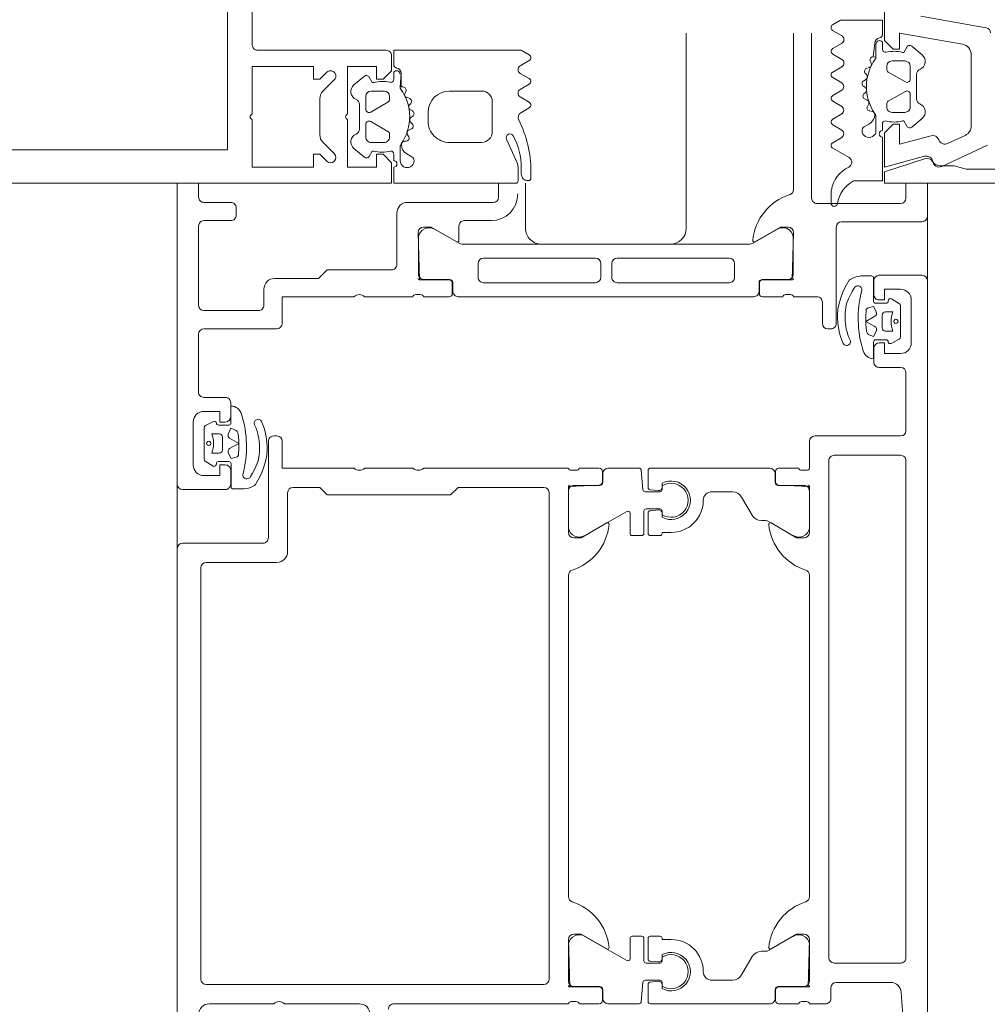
# Model space of a CAD drawing. Header units: millimetres. Extents: x -2180 to 91692, y -6418 to 21859.
# Tile 129 of 256: x 30263 to 30354, y 10090 to 10182. Entities that reach past the tile are written whole.
import ezdxf

# ---------------------------------------------------------------- set-up
doc = ezdxf.new("R2010")
doc.units = ezdxf.units.MM
for name, color, linetype, lineweight in [('Curtain Wall Mullions', 7, 'Continuous', 9), ('Detail Items', 7, 'Continuous', 9), ('Doors', 7, 'Continuous', 9)]:
    doc.layers.add(name, color=color, linetype=linetype, lineweight=lineweight)

# ---------------------------------------------------------------- blocks, each defined once
blk = doc.blocks.new('Rectangular Mullion - HI_CovCap-30mm_Mull-125mm-V3-1 Korruse  plaan')
at = {"layer": 'Detail Items'}
for p, q in [((-30, 157.886), (-30, 58.588)), ((-26.9, 157.886), (-26.9, 58.588)), ((-17.609, 41.5), (-17.609, 53.5)), ((-17.109, 54), (-6.509, 54)), ((-27.248, 46.346), (-26.187, 47.407)), ((-25.48, 47.7), (-22.137, 47.7)), ((-21.43, 47.407), (-20.369, 46.346)), ((-26.772, 44.513), (-27.588, 43.541)), ((-20.029, 43.541), (-20.845, 44.514)), ((-24.509, 43.4), (-25.708, 43.4)), ((-22.658, 43.999), (-24.959, 43.999)), ((-21.908, 43.4), (-23.108, 43.4)), ((-26.208, 42.9), (-26.208, 41.7)), ((-25.172, 41.35), (-24.249, 42.95)), ((-23.368, 42.95), (-22.445, 41.35)), ((-21.408, 41.7), (-21.408, 42.9)), ((-27.304, 40.799), (-27.909, 40.799)), ((-25.708, 41.2), (-25.432, 41.2)), ((-22.185, 41.2), (-21.908, 41.2)), ((-19.649, 40.799), (-20.3, 40.799)), ((-27.909, 40.199), (-26.625, 40.199)), ((-27.281, 39.587), (-27.562, 39.099)), ((-26.079, 39.622), (-26.086, 39.766)), ((-22.028, 39.557), (-22.082, 39.357)), ((-21.465, 39.677), (-21.602, 39.747)), ((-25.485, 39.508), (-25.671, 39.401)), ((-24.982, 39.195), (-25.026, 39.332)), ((-24.343, 39.217), (-24.484, 39.076)), ((-23.776, 39.045), (-23.854, 39.166)), ((-23.164, 39.231), (-23.264, 39.058)), ((-22.572, 39.212), (-22.679, 39.308)), ((-24.209, 37.599), (-23.409, 37.599)), ((-26.209, 32.599), (-26.209, 35.599)), ((-21.409, 35.599), (-21.409, 32.599)), ((-22.409, 31.599), (-25.209, 31.599)), ((-28.109, 29.286), (-25.901, 30.269)), ((-29.809, 29.2), (-28.516, 29.2)), ((-28.559, 28.9), (-29.169, 28.9)), ((-23.434, 28.95), (-22.972, 28.149)), ((-22.453, 28.149), (-21.965, 28.994)), ((-21.255, 28.994), (-20.767, 28.149)), ((-20.247, 28.149), (-19.759, 28.994)), ((-19.049, 28.994), (-18.561, 28.149)), ((-29.769, 28.3), (-29.769, 28.2)), ((-29.569, 28), (-28.899, 28)), ((-30.988, -0.011), (-31.872, -0.011)), ((-26.754, -0.176), (-27.626, -1.698)), ((-25.732, -1.019), (-26.235, -0.172)), ((-24.552, -0.172), (-25.05, -1.019)), ((-23.534, -1.019), (-24.035, -0.172)), ((-22.356, -0.172), (-22.854, -1.019)), ((-21.341, -1.029), (-21.838, -0.174)), ((-20.156, -0.172), (-20.654, -1.019)), ((-19.137, -1.029), (-19.638, -0.173)), ((-17.956, -0.174), (-18.454, -1.028)), ((-16.963, -0.985), (-17.438, -0.173)), ((-15.747, -0.16), (-16.226, -0.994)), ((-24.754, -3.099), (-24.472, -3.587)), ((-23.278, -3.766), (-23.27, -3.622)), ((-22.862, -3.401), (-22.676, -3.508)), ((-22.218, -3.332), (-22.173, -3.195)), ((-21.676, -3.076), (-21.534, -3.217)), ((-21.046, -3.166), (-20.967, -3.045)), ((-20.456, -3.058), (-20.356, -3.232)), ((-19.871, -3.308), (-19.764, -3.212)), ((-19.273, -3.357), (-19.22, -3.558)), ((-23.816, -4.199), (-25.1, -4.199)), ((-18.794, -3.747), (-18.656, -3.677)), ((-25.1, -4.799), (-24.495, -4.799)), ((-22.9, -5.2), (-22.624, -5.2)), ((-22.364, -5.35), (-21.44, -6.95)), ((-20.56, -6.95), (-19.636, -5.35)), ((-19.376, -5.2), (-19.1, -5.2)), ((-17.491, -4.799), (-16.84, -4.799)), ((-23.4, -6.9), (-23.4, -5.7)), ((-18.6, -5.7), (-18.6, -6.9)), ((-24.78, -7.541), (-23.963, -8.514)), ((-21.7, -7.4), (-22.9, -7.4)), ((-22.151, -7.999), (-19.849, -7.999)), ((-19.1, -7.4), (-20.3, -7.4)), ((-18.037, -8.514), (-17.22, -7.541)), ((-14.423, -8.398), (-15.497, -14.487)), ((-26.452, -14.611), (-28.444, -10.341)), ((-26.312, -10.889), (-25.551, -12.523)), ((-24.644, -13.1), (-18.02, -13.1))]:
    blk.add_line(p, q, dxfattribs=at)
at = {"layer": 'Detail Items', "flags": 128}
for points in [[(-30.009, 61), (-30.009, 41), (-28.109, 41), (-27.309, 41.8), (-27.309, 42.4), (-28.509, 42.4), (-28.509, 45.1), (-24.053, 45.1)], [(-26.909, 61), (-26.909, 56.3), (26.891, 56.3), (26.891, 61)], [(-24.053, 54), (-28.509, 54), (-28.509, 48.3), (-27.309, 48.3), (-27.309, 47.7), (-27.955, 47.054)], [(-19.662, 47.054), (-20.309, 47.7), (-20.309, 48.3), (-19.109, 48.3), (-19.109, 54), (-23.564, 54)], [(-23.564, 45.1), (-19.109, 45.1), (-19.109, 42.4), (-20.309, 42.4), (-20.309, 41.8), (-19.509, 41), (-18.109, 41)], [(-27.509, 43.088), (-27.009, 42.799), (-27.009, 42.672)], [(-20.609, 42.672), (-20.609, 42.799), (-20.109, 43.088)], [(-28.509, 40.799), (-30.009, 40.799), (-30.009, 29.4)], [(-18.042, 28.149), (-17.609, 28.899), (-17.609, 40.799), (-18.962, 40.799)], [(-21.056, 40.199), (-19.756, 40.099), (-21.029, 40.099), (-21.029, 39.944)], [(-16.154, -4.799), (-14.8, -4.799), (-14.8, -0.904), (-15.226, -0.16)], [(-29.8, -2.109), (-29.8, -4.799), (-25.7, -4.799)], [(-17.03, -4.199), (-18.248, -4.199), (-18.22, -3.944), (-16.948, -4.099)], [(-27.734, -8.717), (-28.942, -5), (-30, -5), (-30, -32.5)], [(-27.497, -8.745), (-28.5, -5), (-25.3, -5), (-24.5, -5.8), (-24.5, -6.4), (-26.365, -6.4), (-25.576, -9.345)], [(-17.036, -12.274), (-16, -6.4), (-17.5, -6.4), (-17.5, -5.8), (-16.7, -5), (16.7, -5), (17.5, -5.8), (17.5, -6.4), (16, -6.4), (17.036, -12.274)], [(-24.2, -6.672), (-24.2, -6.799), (-24.7, -7.088)], [(-17.3, -7.088), (-17.8, -6.799), (-17.8, -6.672)], [(-28.7, -15.4), (-28.7, -12.62), (-28.4, -11.5), (-28.4, -10.197)]]:
    blk.add_lwpolyline(points, dxfattribs=at)
at = {"layer": 'Detail Items'}
for centre, radius, start, end in [((-23.809, 53.95), 0.25, 11.53696, 168.46304), ((-17.109, 53.5), 0.5, 90, 180), ((-27.601, 46.7), 0.5, 135, 315), ((-25.48, 46.7), 1, 90, 135), ((-22.137, 46.7), 1, 45, 90), ((-20.016, 46.7), 0.5, 225, 45), ((-23.809, 45.05), 0.25, 11.53696, 168.46304), ((-26.159, 43.999), 0.8, 22.61561, 140.00332), ((-24.959, 44.499), 0.5, 202.62239, 269.99966), ((-22.658, 44.499), 0.5, 269.99881, 337.37914), ((-21.458, 43.999), 0.8, 40.00306, 157.37723), ((-27.358, 43.348), 0.3, 140.01031, 239.99507), ((-25.709, 42.9), 0.5, 89.98992, 180.01008), ((-24.508, 43.1), 0.3, 329.99756, 90.00642), ((-23.108, 43.1), 0.3, 89.99872, 209.99731), ((-21.909, 42.9), 0.5, 0.00918, 89.99082), ((-20.258, 43.348), 0.3, 299.99829, 40.01132), ((-23.969, 41.886), 3.14, 165.49788, 194.50212), ((-23.653, 41.886), 3.144, 346.80247, 14.483), ((-25.709, 41.7), 0.5, 179.98974, 270.01026), ((-21.909, 41.7), 0.5, 270.00904, 359.99096), ((-18.109, 41.5), 0.5, 270, 0), ((-28.209, 40.799), 0.3, 180, 0), ((-27.309, 41.099), 0.3, 270.90521, 359.98148), ((-25.432, 41.5), 0.3, 269.98791, 330.00644), ((-22.185, 41.5), 0.3, 209.995, 270.01065), ((-20.3, 41.099), 0.3, 166.80247, 270), ((-19.839, 40.529), 0.33, 270.00002, 54.90994), ((-19.756, 40.599), 0.5, 269.99115, 352.82633), ((-18.962, 40.499), 0.3, 90.00299, 172.8115), ((-27.909, 39.549), 0.65, 90, 270), ((-26.415, 39.087), 1, 90.82716, 149.99773), ((-26.625, 39.699), 0.5, 54.92212, 90), ((-26.424, 39.748), 0.339, 3.00251, 90.82171), ((-23.809, 43.709), 4.4, 234.92212, 305.84121), ((-25.807, 39.636), 0.272, 183.0147, 299.98901), ((-25.327, 39.234), 0.316, 18.00331, 119.99297), ((-21.738, 39.48), 0.3, 63.00317, 164.99853), ((-21.329, 39.944), 0.3, 243.00899, 359.98883), ((-21.056, 39.899), 0.3, 90, 125.84121), ((-27.909, 39.299), 0.4, 269.99999, 330.00626), ((-24.696, 39.288), 0.3, 197.9991, 314.99946), ((-24.119, 38.994), 0.316, 32.98956, 135.00901), ((-23.524, 39.208), 0.3, 213.00146, 329.99975), ((-22.891, 39.073), 0.316, 48.00262, 149.99741), ((-22.372, 39.435), 0.3, 227.99716, 345.00452), ((-24.209, 35.599), 2, 89.99744, 180.00256), ((-23.409, 35.599), 2, 0.00207, 89.99793), ((-25.209, 32.599), 1, 179.99283, 270.00717), ((-22.409, 32.599), 1, 270.00127, 359.99873), ((-28.559, 35.2), 6.3, 270.00036, 298.07213), ((-25.759, 29.95), 0.35, 298.07479, 113.99842), ((-29.809, 29.4), 0.2, 180.00831, 269.99607), ((-29.169, 28.3), 0.6, 89.98982, 180.01236), ((-28.899, 38.7), 10.7, 270.00064, 296.66019), ((-28.516, 30.2), 1, 270.00453, 293.99379), ((-23.868, 28.681), 0.51, 31.80694, 116.66143), ((-21.61, 28.789), 0.41, 29.9985, 150.0015), ((-19.404, 28.789), 0.41, 30.00523, 149.99477), ((-29.569, 28.199), 0.2, 179.96202, 270.02268), ((-22.712, 28.299), 0.3, 209.9964, 330.0036), ((-20.507, 28.299), 0.3, 209.9964, 330.0036), ((-18.301, 28.299), 0.3, 209.9964, 330.0036), ((-31.872, -0.31), 0.3, 89.9022, 261.64334), ((-32.331, -3.432), 2.856, 27.59211, 81.64334), ((-30.992, -2.011), 2, 80.45454, 89.9022), ((-31.143, -2.91), 2.911, 25.36369, 80.45454), ((-26.493, -0.325), 0.3, 30.71536, 150.16485), ((-24.293, -0.324), 0.3, 30.58867, 149.53464), ((-22.097, -0.324), 0.3, 30.14481, 149.53463), ((-19.897, -0.324), 0.3, 30.34487, 149.53462), ((-17.697, -0.325), 0.3, 30.34457, 149.76853), ((-15.486, -0.309), 0.3, 29.79649, 150.13199), ((-28.06, -1.449), 0.5, 205.36369, 330.16485), ((-25.391, -0.779), 0.417, 215.13204, 324.86796), ((-23.194, -0.781), 0.415, 215.01205, 324.98795), ((-21.001, -0.765), 0.43, 217.84365, 323.82344), ((-18.796, -0.786), 0.419, 215.46653, 324.69988), ((-16.592, -0.796), 0.416, 206.95413, 331.56801), ((-25.1, -3.549), 0.65, 90, 270), ((-25.1, -3.299), 0.4, 29.99374, 90.00001), ((-23.606, -3.087), 1, 210.00227, 269.17284), ((-21, -7.709), 4.4, 54.15879, 125.07788), ((-22.998, -3.636), 0.272, 60.01099, 176.9853), ((-22.518, -3.234), 0.316, 240.00703, 341.99669), ((-21.888, -3.288), 0.3, 45.00054, 162.0009), ((-21.311, -2.994), 0.316, 224.99099, 327.01044), ((-20.716, -3.208), 0.3, 30.00025, 146.99854), ((-20.082, -3.073), 0.316, 210.00259, 311.99738), ((-19.563, -3.435), 0.3, 14.99548, 132.00284), ((-18.93, -3.48), 0.3, 195.00147, 296.99683), ((-18.52, -3.944), 0.3, 0.01117, 116.99101), ((-25.4, -4.799), 0.3, 0, 180), ((-23.816, -3.699), 0.5, 270, 305.07788), ((-23.616, -3.748), 0.339, 269.17829, 356.99749), ((-18.248, -3.899), 0.3, 234.15879, 270), ((-17.03, -4.529), 0.33, 305.09006, 89.99998), ((-16.947, -4.599), 0.5, 7.17367, 90.00885), ((-16.154, -4.499), 0.3, 187.1885, 269.99701), ((-24.5, -5.099), 0.3, 0.01852, 89.09479), ((-21.16, -5.886), 3.14, 165.49788, 194.50212), ((-22.9, -5.7), 0.5, 89.98974, 180.01026), ((-22.624, -5.5), 0.3, 29.99356, 90.01209), ((-19.376, -5.5), 0.3, 89.98935, 150.005), ((-19.1, -5.7), 0.5, 0.00904, 89.99096), ((-20.844, -5.886), 3.144, 345.517, 13.19753), ((-17.491, -5.099), 0.3, 90, 193.19753), ((-24.55, -7.348), 0.3, 120.00493, 219.98969), ((-22.9, -6.9), 0.5, 179.98992, 270.01008), ((-21.7, -7.1), 0.3, 269.99358, 30.00244), ((-20.3, -7.1), 0.3, 150.00269, 270.00128), ((-19.1, -6.9), 0.5, 270.00918, 359.99082), ((-17.45, -7.348), 0.3, 319.98868, 60.00171), ((-22.151, -8.499), 0.5, 90.00034, 157.37761), ((-19.849, -8.499), 0.5, 22.62086, 90.00119), ((-28.37, -8.94), 0.674, 301.49936, 19.34653), ((-28.076, -8.9), 0.6, 278.44171, 15), ((-23.351, -7.999), 0.8, 219.99668, 337.38439), ((-18.649, -7.999), 0.8, 202.62277, 319.99694), ((-27.9, -10.087), 0.6, 98.44171, 205), ((-27.6, -10.197), 0.8, 121.49936, 180), ((-25.768, -10.636), 0.6, 108.81925, 205), ((-26.155, -9.5), 0.6, 288.81925, 15), ((-24.644, -12.1), 1, 205, 270), ((-18.02, -12.1), 1, 270, 350), ((-15.989, -14.4), 0.5, 270, 350)]:
    blk.add_arc(centre, radius, start, end, dxfattribs=at)
blk = doc.blocks.new('Schueco_FWS_ADS-70-HD_out_Family-02 - FWS SI insert unit 4-2397824-1 Korruse  plaan')
at = {"layer": 'Detail Items'}
for p, q in [((884, 9), (-861.606, 9)), ((-861.606, -61), (893, -61))]:
    blk.add_line(p, q, dxfattribs=at)
at = {"layer": 'Doors'}
for p, q in [((-858.5, 9), (-861.606, 9)), ((-858, 1), (-858, 8.5)), ((-852.999, 4.5), (-852.999, 8.5)), ((-852.499, 9), (-755.499, 9)), ((-846.699, 7.5), (-850.699, 7.5)), ((-861.606, 7), (-860.2, 7)), ((-859.7, 6.5), (-859.7, -1.3)), ((-847.214, 6.481), (-850.17, 6.481)), ((-844.399, 6.5), (-844.399, 4.5)), ((-838.499, 7), (-843.899, 7)), ((-837.999, -1.5), (-837.999, 6.5)), ((-836.199, 0.3), (-836.199, 6.5)), ((-835.699, 7), (-789.299, 7)), ((-788.799, 6.5), (-788.799, 0.3)), ((-850.341, 6.383), (-850.805, 5.656)), ((-849.592, 5.781), (-849.592, 5.081)), ((-847.792, 5.081), (-847.792, 5.781)), ((-846.638, 5.628), (-847.034, 6.371)), ((-786.999, 5.569), (-786.999, 0.5)), ((-850.39, 5.153), (-850.39, 4.185)), ((-849.292, 4.781), (-848.092, 4.781)), ((-846.982, 4.186), (-846.982, 5.139)), ((-850.588, 3.985), (-852.735, 3.985)), ((-851.199, 4), (-852.499, 4)), ((-845.209, 3.986), (-846.783, 3.986)), ((-844.899, 4), (-846.199, 4)), ((-845.959, 3.008), (-845.95, 3.009)), ((-846.945, 1.781), (-847.2, 1.666)), ((-848.5, 0.5), (-857.5, 0.5)), ((-850.5, -0.8), (-848.5, -0.8)), ((-848, -0.3), (-848, 0)), ((-789.299, -0.2), (-835.699, -0.2)), ((-786.499, 0), (-785.499, 0)), ((-784.999, -0.5), (-784.999, -2)), ((-860.2, -1.8), (-875.606, -1.8)), ((-851, -3.5), (-851, -1.3)), ((-834.999, -2), (-837.499, -2)), ((-834.799, -2.727), (-834.799, -2.273)), ((-833.389, -4.91), (-833.389, -2.51)), ((-832.889, -2.01), (-829.412, -2.01)), ((-794.999, -2), (-824.999, -2)), ((-787.109, -2.01), (-790.585, -2.01)), ((-786.609, -4.91), (-786.609, -2.51)), ((-785.199, -2.273), (-785.199, -2.727)), ((-875.606, -3.5), (-861, -3.5)), ((-853.107, -3.51), (-856.583, -3.51)), ((-834.999, -4.88), (-834.999, -3)), ((-828.713, -3.541), (-830.032, -5.824)), ((-791.284, -3.541), (-789.966, -5.824)), ((-784.999, -3), (-784.999, -4.88)), ((-852.607, -6.41), (-852.607, -4.01)), ((-851.2, -4.227), (-851.2, -3.773)), ((-851, -6.38), (-851, -4.5)), ((-857.282, -5.041), (-855.972, -7.309)), ((-833.719, -5.18), (-834.699, -5.18)), ((-834.499, -5.21), (-833.689, -5.21)), ((-785.499, -5.21), (-786.309, -5.21)), ((-785.299, -5.18), (-786.279, -5.18)), ((-834.999, -16.86), (-834.999, -5.71)), ((-830.099, -6.074), (-830.099, -6.487)), ((-789.899, -6.074), (-789.899, -6.487)), ((-784.999, -16.86), (-784.999, -5.71)), ((-851.505, -6.71), (-852.307, -6.71)), ((-852.28, -6.68), (-851.3, -6.68)), ((-851, -34.79), (-851, -7.21)), ((-855.905, -7.559), (-855.905, -34.452)), ((-832.299, -8.334), (-830.599, -7.353)), ((-787.699, -8.334), (-789.399, -7.353)), ((-854.105, -8.999), (-852.805, -8.999)), ((-854.605, -19.949), (-854.605, -9.499)), ((-852.305, -9.499), (-852.305, -19.949)), ((-832.799, -9.2), (-832.799, -11.11)), ((-787.199, -9.2), (-787.199, -11.11)), ((-857.396, -13.5), (-875.606, -13.5)), ((-855.896, -27), (-855.896, -15)), ((-833.585, -15.76), (-833.2, -15.76)), ((-833.354, -15.75), (-832.999, -15.75)), ((-832.901, -16.086), (-832.97, -16.878)), ((-832.799, -15.95), (-832.799, -17.35)), ((-831.199, -17.25), (-831.199, -15.95)), ((-831.027, -16.878), (-831.097, -16.086)), ((-830.999, -15.75), (-830.644, -15.75)), ((-830.798, -15.76), (-830.412, -15.76)), ((-828.699, -15.96), (-828.699, -16.86)), ((-791.299, -15.96), (-791.299, -16.86)), ((-789.2, -15.76), (-789.586, -15.76)), ((-788.999, -15.75), (-789.354, -15.75)), ((-788.97, -16.878), (-788.901, -16.086)), ((-788.799, -17.25), (-788.799, -15.95)), ((-787.199, -15.95), (-787.199, -17.35)), ((-787.097, -16.086), (-787.027, -16.878)), ((-786.644, -15.75), (-786.999, -15.75)), ((-786.412, -15.76), (-786.798, -15.76)), ((-833.17, -17.06), (-834.799, -17.06)), ((-828.899, -17.45), (-830.999, -17.45)), ((-828.899, -17.06), (-830.828, -17.06)), ((-791.099, -17.06), (-789.17, -17.06)), ((-791.099, -17.45), (-788.999, -17.45)), ((-786.828, -17.06), (-785.199, -17.06)), ((-834.999, -17.908), (-834.999, -20.79)), ((-832.999, -17.55), (-834.799, -17.708)), ((-828.699, -18.55), (-828.699, -17.65)), ((-791.299, -18.55), (-791.299, -17.65)), ((-786.999, -17.55), (-785.199, -17.708)), ((-784.999, -17.908), (-784.999, -20.79)), ((-828.713, -22.96), (-830.96, -19.05)), ((-830.787, -18.75), (-828.899, -18.75)), ((-791.284, -22.96), (-789.038, -19.05)), ((-789.211, -18.75), (-791.099, -18.75)), ((-852.805, -20.449), (-854.105, -20.449)), ((-854.605, -21.969), (-854.605, -32.419)), ((-852.805, -21.469), (-854.105, -21.469)), ((-852.305, -32.419), (-852.305, -21.969)), ((-834.999, -21.62), (-834.999, -23.5)), ((-833.719, -21.32), (-834.699, -21.32)), ((-834.499, -21.29), (-833.689, -21.29)), ((-833.389, -21.59), (-833.389, -23.99)), ((-786.609, -21.59), (-786.609, -23.99)), ((-785.499, -21.29), (-786.309, -21.29)), ((-785.299, -21.32), (-786.279, -21.32)), ((-784.999, -23.5), (-784.999, -21.62)), ((-834.799, -23.773), (-834.799, -24.227)), ((-785.199, -24.227), (-785.199, -23.773)), ((-834.999, -24.5), (-834.999, -38)), ((-832.889, -24.49), (-829.412, -24.49)), ((-794.999, -24.5), (-824.999, -24.5)), ((-787.109, -24.49), (-790.585, -24.49)), ((-784.999, -40.8), (-784.999, -24.5)), ((-832.699, -26.3), (-787.299, -26.3)), ((-786.799, -26.8), (-786.799, -58.3)), ((-861.606, -28.5), (-857.396, -28.5)), ((-861.606, -31.015), (-860.3, -31.015)), ((-859.8, -31.515), (-859.8, -39.509)), ((-858.1, -34.216), (-858.1, -31.716)), ((-854.105, -32.919), (-852.805, -32.919)), ((-856.249, -34.716), (-857.6, -34.716)), ((-855.982, -34.702), (-857.3, -36.985)), ((-852.61, -37.99), (-852.61, -35.59)), ((-852.31, -35.29), (-851.5, -35.29)), ((-851.301, -35.336), (-852.281, -35.336)), ((-851.001, -38.015), (-851.001, -35.636)), ((-856.586, -38.49), (-853.11, -38.49)), ((-851.201, -38.742), (-851.201, -38.288)), ((-851, -43.516), (-851, -39.015)), ((-834.999, -39), (-834.999, -43.5)), ((-858.8, -40.509), (-854, -40.509)), ((-784.999, -51), (-784.999, -44)), ((-827.199, -50.7), (-832.699, -50.7)), ((-848, -58.516), (-848, -51.716)), ((-837.999, -51.7), (-837.999, -52)), ((-826.199, -58.3), (-826.199, -51.7)), ((-784.999, -58), (-784.999, -52)), ((-851.7, -52.916), (-850.2, -52.916)), ((-837.499, -52.5), (-828.499, -52.5)), ((-827.999, -53), (-827.999, -60.5)), ((-849.7, -53.416), (-849.7, -58.509)), ((-839.053, -53.782), (-838.799, -53.667)), ((-840.039, -55.008), (-840.048, -55.009)), ((-859.8, -56.009), (-859.8, -58.509)), ((-858.6, -55.509), (-859.3, -55.509)), ((-858.1, -58.509), (-858.1, -56.009)), ((-839.8, -56.016), (-841.1, -56.016)), ((-840.789, -55.987), (-839.215, -55.987)), ((-835.41, -55.986), (-833.263, -55.986)), ((-833.5, -56.016), (-834.8, -56.016)), ((-841.6, -56.516), (-841.6, -58.516)), ((-839.016, -56.187), (-839.016, -57.14)), ((-836.706, -56.782), (-837.906, -56.782)), ((-835.608, -57.154), (-835.608, -56.186)), ((-833, -60.516), (-833, -56.516)), ((-839.36, -57.629), (-838.964, -58.372)), ((-838.206, -57.082), (-838.206, -57.782)), ((-836.406, -57.782), (-836.406, -57.082)), ((-835.657, -58.384), (-835.193, -57.657)), ((-838.784, -58.482), (-835.828, -58.482)), ((-787.299, -58.8), (-825.699, -58.8)), ((-860.3, -59.009), (-861.606, -59.009)), ((-850.2, -59.009), (-857.6, -59.009)), ((-842.1, -59.016), (-847.5, -59.016)), ((-835.3, -59.516), (-839.3, -59.516)), ((-861.606, -61.016), (-833.5, -61.016))]:
    blk.add_line(p, q, dxfattribs=at)
at = {"layer": 'Doors', "flags": 128}
for points in [[(-851.699, 6.5), (-851.699, 5), (-850.699, 5), (-850.699, 4.5)], [(-846.699, 4.5), (-846.699, 5), (-845.699, 5), (-845.699, 6.5)], [(-764.099, 7), (-779.999, 7), (-786.07, 6.566)], [(-852.933, 3.783), (-852.933, 2.777), (-852.901, 2.569)], [(-849.559, 4.236), (-850.09, 3.985), (-849.972, 3.504)], [(-848.215, 4.11), (-848.692, 3.258), (-849.17, 4.111)], [(-847.414, 3.635), (-847.382, 3.716), (-847.282, 3.986), (-847.828, 4.236)], [(-849.699, 3.277), (-849.161, 3.244), (-848.403, 3.259), (-847.829, 3.318)], [(-851.058, 1.758), (-851.47, 1.965), (-851.789, 2.164)], [(-852.612, 1.781), (-852.537, 1.688), (-851.882, 1.314), (-851.409, 1.096), (-850.889, 0.914), (-850.37, 0.752), (-849.835, 0.655), (-849.293, 0.622)], [(-828.999, -2), (-833.299, -2), (-833.419, -4.88)], [(-829.88, -5.593), (-828.499, -3.2), (-828.499, -2.5)], [(-791.499, -2.5), (-791.499, -3.2), (-790.117, -5.593)], [(-786.579, -4.88), (-786.579, -2.12), (-790.999, -2)], [(-857, -3.5), (-852.58, -3.62), (-852.58, -6.38)], [(-856.118, -7.093), (-857.5, -4.7), (-857.5, -4)], [(-828.999, -14.91), (-828.999, -15.76), (-828.899, -15.76)], [(-790.999, -14.91), (-790.999, -15.76), (-791.099, -15.76)], [(-829.88, -20.907), (-828.499, -23.3), (-828.499, -24)], [(-791.499, -24), (-791.499, -23.3), (-790.117, -20.907)], [(-828.999, -24.5), (-833.299, -24.5), (-833.419, -21.62)], [(-786.579, -21.62), (-786.579, -24.38), (-790.999, -24.5)], [(-833.199, -50.2), (-833.199, -47.7), (-832.499, -47), (-832.499, -35.5), (-833.199, -34.8), (-833.199, -26.8)], [(-857.501, -38.016), (-857.501, -37.316), (-856.119, -34.923)], [(-852.581, -35.636), (-852.581, -38.396), (-857.001, -38.516)], [(-853.5, -41.009), (-853.5, -47.016), (-852.7, -47.816), (-852.7, -51.916)], [(-848.5, -51.216), (-851, -51.216), (-851, -44.516)], [(-834.999, -44.5), (-834.999, -51.2), (-837.499, -51.2)], [(-833.386, -53.781), (-833.461, -53.688), (-834.116, -53.315), (-834.589, -53.097), (-835.109, -52.915), (-835.628, -52.753), (-836.163, -52.655), (-836.705, -52.622)], [(-834.94, -53.759), (-834.528, -53.965), (-834.21, -54.165)], [(-833.065, -55.784), (-833.065, -54.778), (-833.097, -54.57)], [(-838.585, -55.635), (-838.616, -55.717), (-838.716, -55.987), (-838.17, -56.237)], [(-836.299, -55.277), (-836.837, -55.244), (-837.596, -55.26), (-838.169, -55.318)], [(-837.784, -56.111), (-837.306, -55.259), (-836.829, -56.111)], [(-836.439, -56.236), (-835.908, -55.986), (-836.026, -55.505)], [(-840.3, -58.516), (-840.3, -57.016), (-839.3, -57.016), (-839.3, -56.516)], [(-835.3, -56.516), (-835.3, -57.016), (-834.3, -57.016), (-834.3, -58.516)], [(-827.499, -61), (-779.999, -61), (-779.999, -57.6), (-781.099, -56.5), (-781.699, -56.5), (-781.699, -58)]]:
    blk.add_lwpolyline(points, dxfattribs=at)
for points in [[(-848.791, 6.232), (-848.864, 6.16), (-848.89, 6.06), (-848.864, 5.961), (-848.791, 5.889), (-848.692, 5.862), (-848.593, 5.889), (-848.52, 5.961), (-848.494, 6.06), (-848.52, 6.16), (-848.593, 6.232), (-848.692, 6.259)], [(-837.207, -58.233), (-837.135, -58.16), (-837.108, -58.061), (-837.135, -57.962), (-837.207, -57.889), (-837.306, -57.863), (-837.405, -57.889), (-837.478, -57.962), (-837.505, -58.061), (-837.478, -58.16), (-837.405, -58.233), (-837.306, -58.259)]]:
    blk.add_lwpolyline(points, close=True, dxfattribs=at)
at = {"layer": 'Doors'}
for centre, radius, start, end in [((-858.5, 8.5), 0.5, 0.00061, 89.99939), ((-852.499, 8.5), 0.5, 90.00152, 179.99761), ((-850.699, 6.5), 1, 90.00196, 179.99804), ((-846.699, 6.5), 1, 359.9995, 90.0005), ((-860.2, 6.5), 0.5, 0.00175, 89.99388), ((-850.172, 6.287), 0.194, 89.35593, 150.28015), ((-847.209, 6.287), 0.195, 25.7729, 91.36055), ((-843.899, 6.5), 0.5, 90.00064, 179.99936), ((-838.499, 6.5), 0.5, 0.00348, 90.00004), ((-835.699, 6.5), 0.5, 89.99912, 180.00088), ((-789.299, 6.5), 0.5, 359.99968, 89.99988), ((-785.999, 5.569), 1, 94.08583, 180), ((-850.629, 5.553), 0.204, 149.53995, 281.42983), ((-848.692, 8.243), 2.621, 249.91551, 290.08449), ((-846.819, 5.539), 0.202, 280.67097, 26.19892), ((-850.589, 5.154), 0.199, 359.7384, 89.97239), ((-849.292, 5.081), 0.3, 180.00057, 270.00019), ((-848.092, 5.081), 0.3, 270.00019, 0.00115), ((-846.779, 5.138), 0.203, 90.7563, 179.53147), ((-852.499, 4.5), 0.5, 180.00331, 269.99669), ((-852.735, 3.787), 0.198, 90.10018, 181.04939), ((-851.199, 4.5), 0.5, 269.99936, 0.00064), ((-850.588, 4.183), 0.198, 269.93138, 0.64417), ((-849.431, 3.964), 0.3, 29.26328, 115.25391), ((-847.953, 3.964), 0.3, 65.38474, 150.73672), ((-846.784, 4.184), 0.198, 179.41545, 270.29965), ((-846.199, 4.5), 0.5, 180.00331, 269.99669), ((-846.215, 3.979), 1.006, 285.26539, 0.38827), ((-844.899, 4.5), 0.5, 269.9991, 0.00084), ((-851.632, 2.512), 0.381, 84.04814, 245.71661), ((-848.971, 12.541), 10, 254.80516, 287.53249), ((-849.681, 3.576), 0.3, 193.84607, 266.4935), ((-847.88, 3.815), 0.5, 275.8441, 338.82349), ((-850.612, 2.96), 2.322, 189.68376, 210.5094), ((-857.5, 1), 0.5, 180.00064, 269.99936), ((-849.292, 5.125), 3.803, 242.31642, 270.02337), ((-849.01, 6.134), 5.519, 267.06316, 295.42604), ((-849.059, 6.445), 5.128, 267.41129, 291.25535), ((-846.793, 1.465), 0.351, 295.73308, 115.73308), ((-848.5, 0), 0.5, 359.9965, 90.00175), ((-835.699, 0.3), 0.5, 179.99932, 270.00068), ((-789.299, 0.3), 0.5, 270.0006, 359.9994), ((-786.499, 0.5), 0.5, 180.0001, 270.00001), ((-850.5, -1.3), 0.5, 89.99738, 180.0035), ((-848.5, -0.3), 0.5, 270.00175, 359.99913), ((-785.499, -0.5), 0.5, 359.99971, 90.0004), ((-860.2, -1.3), 0.5, 270, 0), ((-837.499, -1.5), 0.5, 180.00136, 269.99864), ((-835.078, -2.268), 0.279, 358.83541, 73.58012), ((-835.078, -2.733), 0.279, 286.42459, 1.16287), ((-833.299, -2.12), 0.12, 90, 180), ((-832.889, -2.51), 0.5, 89.9997, 180.0003), ((-830.237, -0.824), 5, 275.62258, 342.25158), ((-829.555, -3), 1, 327.27298, 81.81839), ((-828.999, -2.5), 0.5, 0, 90), ((-824.999, -2.5), 0.5, 90, 162.25158), ((-794.999, -2.5), 0.5, 17.74842, 90), ((-789.761, -0.824), 5, 197.74842, 264.37742), ((-790.999, -2.5), 0.5, 90, 180), ((-790.443, -3), 1, 98.18161, 212.72702), ((-787.109, -2.51), 0.5, 359.9997, 90.0003), ((-786.699, -2.12), 0.12, 360, 90), ((-784.92, -2.268), 0.279, 106.41988, 181.16459), ((-784.92, -2.733), 0.279, 178.83713, 253.57541), ((-861, -4), 0.5, 17.74842, 90), ((-857, -4), 0.5, 90, 180), ((-856.442, -4.5), 0.999, 98.12743, 212.78156), ((-853.107, -4.01), 0.5, 359.9997, 90.0003), ((-852.7, -3.62), 0.12, 360, 90), ((-850.922, -3.767), 0.278, 106.32031, 181.205), ((-855.762, -2.323), 5, 197.74842, 264.37742), ((-850.921, -4.232), 0.279, 178.83713, 253.57541), ((-834.699, -4.88), 0.3, 180, 270), ((-834.499, -5.71), 0.5, 90, 180), ((-833.719, -4.88), 0.3, 270, 360), ((-833.689, -4.91), 0.3, 270, 360), ((-786.309, -4.91), 0.3, 180, 270), ((-786.279, -4.88), 0.3, 180, 270), ((-785.499, -5.71), 0.5, 360, 90), ((-785.299, -4.88), 0.3, 270, 0), ((-852.307, -6.41), 0.3, 180, 270), ((-852.28, -6.38), 0.3, 180, 270), ((-851.3, -6.38), 0.3, 270, 360), ((-829.599, -6.074), 0.5, 150, 180), ((-829.761, -5.662), 0.138, 150, 275.62258), ((-790.237, -5.662), 0.138, 264.37742, 30), ((-790.399, -6.074), 0.5, 0, 30), ((-856.238, -7.162), 0.138, 264.37742, 30), ((-856.405, -7.559), 0.5, 0, 30), ((-851.497, -7.21), 0.5, 0.00824, 90.98877), ((-831.099, -6.487), 1, 300.03504, 359.9651), ((-788.899, -6.487), 1, 180.0349, 239.96496), ((-854.105, -9.499), 0.5, 90, 180), ((-852.805, -9.499), 0.5, 360, 90), ((-831.798, -9.201), 1.001, 120.02318, 179.97521), ((-788.2, -9.201), 1.001, 0.02479, 59.97682), ((-832, -11.111), 0.799, 179.93638, 270.06253), ((-831.999, -14.91), 3, 359.99889, 90.00111), ((-787.999, -14.91), 3, 89.99889, 180.00111), ((-787.998, -11.111), 0.799, 269.93747, 0.06362), ((-857.396, -15), 1.5, 0.00042, 89.99958), ((-831.999, -14.913), 1.798, 331.91038, 208.08962), ((-831.999, -14.919), 1.589, 328.48438, 211.51562), ((-787.999, -14.913), 1.798, 331.91038, 208.08962), ((-787.999, -14.919), 1.589, 328.48438, 211.51562), ((-833.2, -16.06), 0.3, 354.99984, 90), ((-832.999, -15.951), 0.2, 0.11201, 89.88581), ((-830.999, -15.951), 0.2, 90.11339, 179.8888), ((-830.798, -16.06), 0.3, 90, 185.00016), ((-828.899, -15.96), 0.2, 0, 90), ((-791.099, -15.96), 0.2, 90, 180), ((-789.2, -16.06), 0.3, 354.99984, 90), ((-788.999, -15.951), 0.2, 0.1112, 89.88661), ((-786.998, -15.951), 0.2, 90.11419, 179.88799), ((-786.798, -16.06), 0.3, 90, 185.00016), ((-834.799, -16.86), 0.2, 180, 270), ((-833.17, -16.86), 0.2, 270, 354.99984), ((-832.999, -17.35), 0.2, 270.11558, 359.88879), ((-830.999, -17.25), 0.2, 180.10881, 269.89556), ((-830.828, -16.86), 0.2, 185.00016, 270), ((-828.899, -16.86), 0.2, 270, 0), ((-828.899, -17.651), 0.2, 0.1112, 89.88661), ((-791.099, -16.86), 0.2, 180, 270), ((-791.098, -17.651), 0.2, 90.11339, 179.8888), ((-789.17, -16.86), 0.2, 270, 354.99984), ((-788.999, -17.25), 0.2, 270.10444, 359.89119), ((-786.998, -17.35), 0.2, 180.11121, 269.88442), ((-786.828, -16.86), 0.2, 185.00016, 270), ((-785.199, -16.86), 0.2, 270, 0), ((-834.799, -17.908), 0.2, 90.11638, 179.88799), ((-785.199, -17.908), 0.2, 0.11201, 89.88362), ((-830.787, -18.95), 0.2, 90, 209.87984), ((-828.899, -18.55), 0.2, 270.11937, 359.88282), ((-791.098, -18.55), 0.2, 180.11718, 269.88063), ((-789.211, -18.95), 0.2, 330.12016, 90), ((-854.105, -19.949), 0.5, 180, 270), ((-852.805, -19.949), 0.5, 270, 0), ((-834.499, -20.79), 0.5, 180, 269.99999), ((-829.761, -20.838), 0.138, 84.37742, 210), ((-830.237, -25.677), 5, 17.74842, 84.37742), ((-789.761, -25.677), 5, 95.62258, 162.25158), ((-790.237, -20.838), 0.138, 330, 95.62258), ((-785.499, -20.79), 0.5, 270.00001, 0), ((-854.105, -21.969), 0.5, 90, 180), ((-852.805, -21.969), 0.5, 0, 90), ((-834.699, -21.62), 0.3, 90, 180), ((-833.719, -21.62), 0.3, 0, 90), ((-833.689, -21.59), 0.3, 359.99208, 89.99999), ((-786.309, -21.59), 0.3, 90.00001, 180.00792), ((-786.279, -21.62), 0.3, 90, 180), ((-785.299, -21.62), 0.3, 0, 90), ((-829.555, -23.5), 1, 278.18161, 32.72702), ((-790.443, -23.5), 1, 147.27298, 261.81839), ((-835.078, -23.768), 0.279, 358.83713, 73.57541), ((-784.92, -23.768), 0.279, 106.42459, 181.16287), ((-835.078, -24.233), 0.279, 286.41988, 1.16459), ((-833.299, -24.38), 0.12, 180, 270), ((-832.889, -23.99), 0.5, 179.9997, 270.0003), ((-828.999, -24), 0.5, 270, 360), ((-824.999, -24), 0.5, 197.74842, 270), ((-794.999, -24), 0.5, 270, 342.25158), ((-790.999, -24), 0.5, 180, 270), ((-787.109, -23.99), 0.5, 269.9997, 0.0003), ((-786.699, -24.38), 0.12, 270, 0), ((-784.92, -24.233), 0.279, 178.83541, 253.58012), ((-832.699, -26.8), 0.5, 90.00176, 179.99824), ((-787.299, -26.8), 0.5, 0.00035, 89.99965), ((-857.395, -27), 1.5, 269.99705, 0.00295), ((-860.6, -31.716), 2.5, 0, 90), ((-860.3, -31.515), 0.5, 0.0035, 89.9965), ((-854.105, -32.419), 0.5, 180, 270), ((-852.805, -32.419), 0.5, 270, 0), ((-857.6, -34.216), 0.5, 180.00481, 270.01355), ((-856.239, -34.854), 0.138, 330, 94.05854), ((-856.584, -34.381), 0.682, 332.011, 354.09476), ((-851.5, -34.79), 0.5, 269.99969, 0.00031), ((-852.299, -35.601), 0.311, 92.05071, 177.94929), ((-852.281, -35.636), 0.3, 90, 180), ((-851.301, -35.636), 0.3, 0, 90), ((-856.444, -37.501), 1, 148.94746, 261.79028), ((-857.001, -38.016), 0.5, 180, 270), ((-853.11, -37.99), 0.5, 270, 0.0003), ((-852.701, -38.396), 0.12, 270, 0), ((-850.922, -38.283), 0.279, 106.42459, 181.16287), ((-835.524, -38.5), 0.725, 316.39586, 43.60414), ((-858.8, -39.509), 1, 180, 270), ((-850.922, -38.747), 0.279, 178.83541, 253.58012), ((-854, -41.009), 0.5, 359.99912, 90.00612), ((-784.499, -40.8), 0.5, 179.99958, 270.00042), ((-783.999, -44), 1, 90.00051, 179.99949), ((-850.475, -44.016), 0.725, 136.39476, 223.60524), ((-835.524, -44), 0.725, 316.39586, 43.60414), ((-832.699, -50.2), 0.5, 180.00178, 269.99822), ((-848.5, -51.716), 0.5, 359.99994, 89.99965), ((-837.499, -51.7), 0.5, 90.00019, 179.99981), ((-827.199, -51.7), 1, 359.99967, 90.00033), ((-784.474, -51.5), 0.725, 136.39586, 223.60414), ((-851.7, -51.916), 1, 180.0035, 269.99694), ((-837.499, -52), 0.5, 179.9994, 269.99973), ((-850.2, -53.416), 0.5, 359.99842, 90.00158), ((-839.205, -53.466), 0.351, 115.73308, 295.73308), ((-836.988, -58.134), 5.519, 87.06316, 115.42604), ((-828.499, -53), 0.5, 359.99924, 90.00071), ((-836.94, -58.446), 5.128, 87.41129, 111.25535), ((-836.706, -57.126), 3.803, 62.31642, 90.02337), ((-834.366, -54.512), 0.381, 264.04814, 65.71661), ((-835.386, -54.96), 2.322, 9.68376, 30.5094), ((-839.783, -55.98), 1.006, 105.26539, 180.38827), ((-837.027, -64.542), 10, 74.80516, 107.53249), ((-859.3, -56.009), 0.5, 89.99825, 180), ((-858.6, -56.009), 0.5, 359.99958, 90.00042), ((-841.1, -56.516), 0.5, 89.99825, 180), ((-839.8, -56.516), 0.5, 0.00031, 89.99969), ((-839.214, -56.185), 0.198, 359.41545, 90.29965), ((-838.118, -55.816), 0.5, 95.8441, 158.82349), ((-836.317, -55.577), 0.3, 13.84607, 86.4935), ((-835.411, -56.184), 0.198, 89.93138, 180.64417), ((-834.8, -56.516), 0.5, 89.99213, 180.0035), ((-833.5, -56.516), 0.5, 359.99301, 90.00175), ((-833.264, -55.787), 0.198, 270.10018, 1.04939), ((-837.906, -57.082), 0.3, 90.00019, 180.00115), ((-838.045, -55.964), 0.3, 245.38474, 330.73672), ((-836.567, -55.965), 0.3, 209.26328, 295.25391), ((-836.706, -57.082), 0.3, 0.00057, 90.00019), ((-839.179, -57.54), 0.202, 100.67097, 206.19892), ((-839.219, -57.138), 0.203, 270.7563, 359.53147), ((-837.306, -60.243), 2.621, 69.91551, 110.08449), ((-835.409, -57.155), 0.199, 179.7384, 269.97239), ((-835.369, -57.554), 0.204, 329.53995, 101.42983), ((-860.3, -58.509), 0.5, 269.99852, 0.00148), ((-857.6, -58.509), 0.5, 180, 270.00175), ((-850.2, -58.509), 0.5, 270.00048, 359.99515), ((-847.5, -58.516), 0.5, 180.00192, 270.00158), ((-842.1, -58.516), 0.5, 269.99958, 0.00042), ((-839.3, -58.516), 1, 180, 270), ((-838.789, -58.287), 0.195, 205.7729, 271.36055), ((-835.826, -58.287), 0.194, 269.35593, 330.28015), ((-835.3, -58.516), 1, 270.00052, 359.99948), ((-825.699, -58.3), 0.5, 180.00093, 269.99907), ((-787.299, -58.3), 0.5, 270.00214, 359.99873), ((-783.999, -58), 1, 180.0005, 269.99907), ((-833.5, -60.516), 0.5, 270.0035, 359.9965), ((-827.499, -60.5), 0.5, 180.00196, 269.99804)]:
    blk.add_arc(centre, radius, start, end, dxfattribs=at)

msp = doc.modelspace()

# ---------------------------------------------------------------- block references
at = {"layer": 'Curtain Wall Mullions', "rotation": 90.0000000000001}
msp.add_blockref('Rectangular Mullion - HI_CovCap-30mm_Mull-125mm-V3-1 Korruse  plaan', (30339.091, 10197.106), dxfattribs=at)
at = {"layer": 'Doors', "rotation": 270.0000000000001}
msp.add_blockref('Schueco_FWS_ADS-70-HD_out_Family-02 - FWS SI insert unit 4-2397824-1 Korruse  plaan', (30339.091, 9305.5), dxfattribs=at)

doc.saveas('drawing.dxf')
